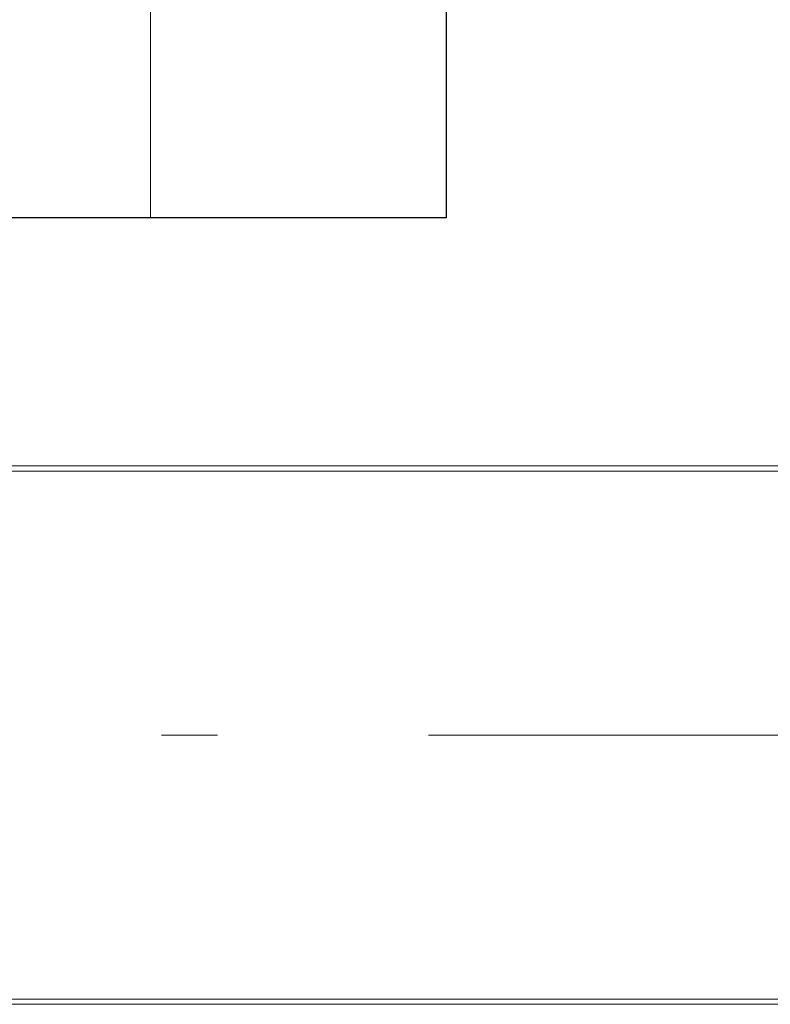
# Model space of a CAD drawing. Header units: millimetres. Extents: x -521669 to 178656, y -69521 to 433382.
# Tile 25 of 256: x -500840 to -500129, y 410374 to 411307. Entities that reach past the tile are written whole.
import ezdxf

# ---------------------------------------------------------------- set-up
doc = ezdxf.new("R2010")
doc.units = ezdxf.units.MM
doc.layers.get('Defpoints').update_dxf_attribs({"color": 31})
doc.layers.add('PDF5_Geometry', color=7, linetype='Continuous', true_color=0xaaaaaa)
doc.layers.add('S-STRS', color=7, linetype='Continuous', lineweight=5)

# ---------------------------------------------------------------- blocks, each defined once
blk = doc.blocks.new('hjhjggy666')
at = {"layer": 'Defpoints'}
blk.add_lwpolyline([(11200, 1732.27), (13160, 1732.01), (13160, 1559.74), (18660, 1559.94), (18660, 0), (15240, 0), (15240, 0), (14190, 0), (14190, 0), (6030, 0)], dxfattribs=at)
at = {"layer": 'S-STRS'}
blk.add_line((18380, 1580), (18380, 0), dxfattribs=at)
blk = doc.blocks.new('ftfyjjj')
at = {"layer": 'PDF5_Geometry', "color": 3, "lineweight": 18, "true_color": 0x00ff00}
for points in [[(20724.04, 7934.99), (26244.02, 7934.99)], [(20724.04, 7429.97), (26244.02, 7429.97)]]:
    blk.add_lwpolyline(points, close=True, dxfattribs=at)
for points in [[(20724.04, 7929.98), (26244.02, 7929.98)], [(26244.02, 7929.98), (20724.04, 7929.98)], [(24910.49, 7679.99), (24963.41, 7679.99)], [(25163.4, 7679.99), (26244.02, 7679.99)], [(20724.04, 7425), (26244.02, 7425)], [(26244.02, 7425), (20724.04, 7425)]]:
    blk.add_lwpolyline(points, dxfattribs=at)

msp = doc.modelspace()

# ---------------------------------------------------------------- block references
for name, p in [('ftfyjjj', (-525616.356126, 402948.950929)), ('hjhjggy666', (-519096.356126, 411118.950929))]:
    msp.add_blockref(name, p)

doc.saveas('drawing.dxf')
